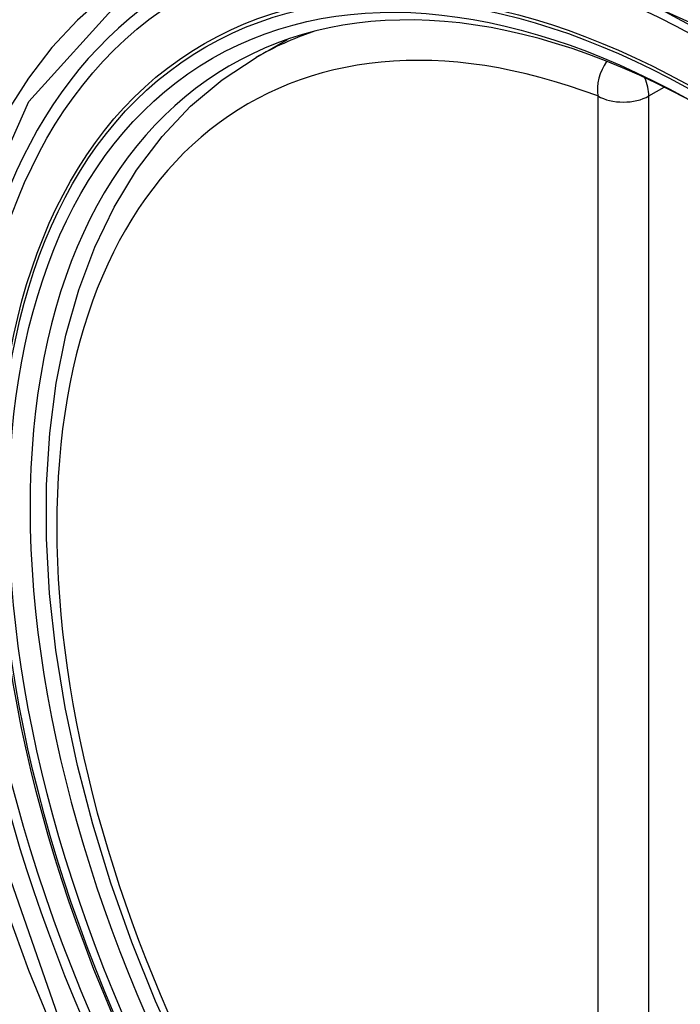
# Model space of a CAD drawing. Header units: inches. Extents: x 387.2 to 455.7, y 148.1 to 211.9.
# Tile 84 of 97: x 423.717 to 423.933, y 188.959 to 189.28. Entities that reach past the tile are written whole.
import ezdxf

# ---------------------------------------------------------------- set-up
doc = ezdxf.new("R2010")
doc.units = ezdxf.units.IN
doc.header["$MEASUREMENT"] = 0
doc.layers.add('Visible Edges(ANSI)', color=7, linetype='Continuous', lineweight=25)
doc.layers.add('Visible Tangent Edges(ANSI)', color=7, linetype='Continuous', lineweight=25)

msp = doc.modelspace()

# ---------------------------------------------------------------- linework, layer by layer
at = {"layer": 'Visible Edges(ANSI)'}
msp.add_line((423.7945, 189.26809), (423.8048, 189.27403), dxfattribs=at)
at = {"layer": 'Visible Edges(ANSI)', "flags": 128}
msp.add_lwpolyline([(423.77025, 188.94091), (423.76167, 188.95993), (423.75393, 188.97911), (423.74708, 188.99837), (423.74114, 189.01764), (423.73615, 189.03681), (423.73212, 189.05582), (423.72908, 189.07457), (423.72704, 189.09299), (423.72603, 189.11099), (423.72605, 189.12851), (423.72711, 189.14546), (423.72922, 189.16178), (423.73237, 189.17739), (423.73658, 189.19222), (423.74184, 189.20621), (423.74814, 189.21927), (423.75546, 189.23134), (423.76381, 189.24233), (423.77313, 189.25217), (423.78338, 189.26078), (423.7945, 189.26809)], dxfattribs=at)
at = {"layer": 'Visible Edges(ANSI)'}
msp.add_ellipse((423.94338, 188.99265), major_axis=(0.15718, -0.27294), ratio=0.578093, start_param=2.362013, end_param=7.062765, dxfattribs=at)
msp.add_ellipse((423.9399, 188.99065), major_axis=(-0.15963, 0.2772), ratio=0.578093, dxfattribs=at)
at = {"layer": 'Visible Tangent Edges(ANSI)'}
for p, q in [((423.92285, 189.25554), (423.92789, 189.25844)), ((423.90615, 189.25554), (423.90615, 188.77024)), ((423.92285, 188.77024), (423.92285, 189.25554))]:
    msp.add_line(p, q, dxfattribs=at)
at = {"layer": 'Visible Tangent Edges(ANSI)', "flags": 128}
for points in [[(423.7307, 188.95245), (423.70649, 189.02161), (423.69297, 189.08932), (423.69076, 189.15254), (423.69997, 189.20813), (423.72023, 189.25377), (423.75048, 189.28715), (423.78943, 189.30677), (423.83542, 189.31189), (423.88612, 189.30222), (423.93928, 189.27825)], [(423.74519, 189.28834), (423.73617, 189.28033), (423.72781, 189.27133), (423.72015, 189.26137), (423.71321, 189.2505), (423.70703, 189.23873), (423.70162, 189.2261), (423.69701, 189.21266), (423.69323, 189.19849), (423.69028, 189.18362), (423.68817, 189.16811), (423.6869, 189.15197), (423.68647, 189.13527), (423.6869, 189.11803), (423.68819, 189.10037), (423.69032, 189.08235), (423.69328, 189.06402), (423.69707, 189.04546), (423.70167, 189.02671), (423.70706, 189.00784), (423.71324, 188.9889), (423.72018, 188.96998), (423.72784, 188.95117)]]:
    msp.add_lwpolyline(points, dxfattribs=at)
at = {"layer": 'Visible Tangent Edges(ANSI)'}
for centre, major_axis, ratio, start_param, end_param in [((423.94239, 188.99208), (-0.17285, 0.30015), 0.578093, 5.049711, 10.658253), ((423.94234, 188.99205), (-0.1503, 0.261), 0.578093, 5.670484, 8.47055), ((423.95069, 188.99686), (-0.15619, 0.27123), 0.578093, 6.170881, 6.283185), ((423.9145, 189.26035), (-0.00416, -0.01105), 0.667544, 4.352992, 5.394234), ((423.9145, 189.26035), (0.00589, -0.01024), 0.578093, 0.787332, 1.35469), ((423.9145, 189.26035), (-0.01181, 0), 0.575862, 0.785398, 2.356194)]:
    msp.add_ellipse(centre, major_axis=major_axis, ratio=ratio, start_param=start_param, end_param=end_param, dxfattribs=at)
for centre, major_axis in [((423.94298, 188.99242), (0.17078, -0.29656)), ((423.94001, 188.99071), (-0.16238, 0.28198)), ((423.9399, 188.99065), (0.16178, -0.28094))]:
    msp.add_ellipse(centre, major_axis=major_axis, ratio=0.578093, dxfattribs=at)

doc.saveas('drawing.dxf')
